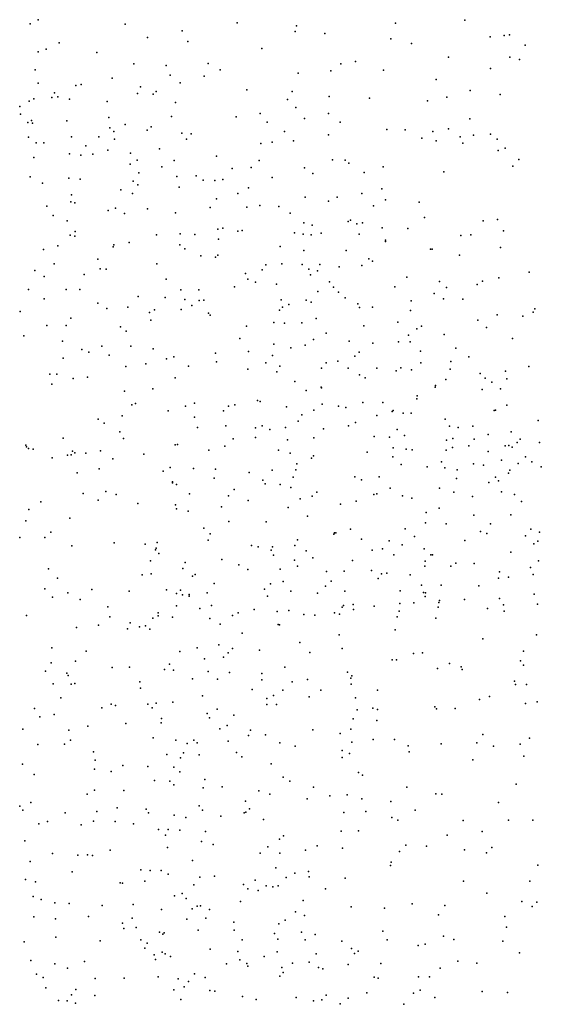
# Model space of a CAD drawing. Header units: metres. Extents: x -25 to 25, y -27.7 to 27.8.
# Tile 132 of 209: x 1.6 to 2.3, y -1.3 to 0. Entities that reach past the tile are written whole.
import ezdxf

# ---------------------------------------------------------------- set-up
doc = ezdxf.new("R2010")
doc.units = ezdxf.units.M

msp = doc.modelspace()

# ---------------------------------------------------------------- linework, layer by layer
for p in [(1.6365, 0.0027, 17.3598), (1.6472, 0.0085, -8.8351), (1.765, 0.0024, 19.694), (1.9166, 0.0042, -8.8314), (1.9972, 0.0002, -8.854), (2.1311, 0.0037, -8.8419), (2.2251, 0.0078, -14.1549), (1.8422, -0.0067, -8.8162), (1.9951, -0.0074, 19.0284), (2.0354, -0.01, 19.6909), (2.2782, -0.0129, -3.3569), (2.2855, -0.0119, 17.1417), (1.6756, -0.0228, -8.7332), (1.7952, -0.0156, -13.7047), (1.85, -0.0211, 24.2013), (2.1246, -0.0173, -2.9579), (2.1529, -0.0237, 17.6566), (2.2594, -0.0147, 9.2249), (2.3065, -0.0262, 7.785), (1.6476, -0.0352, -7.5274), (1.6583, -0.0313, -2.5534), (1.7269, -0.0361, -13.7307), (1.9501, -0.0306, -13.599), (1.777, -0.0514, -2.704), (1.8777, -0.0509, -13.6404), (2.0571, -0.0514, -13.5058), (2.0769, -0.0482, 17.2253), (2.203, -0.0422, -20.2018), (2.2858, -0.0423, 19.7297), (2.2987, -0.0454, -13.3914), (1.6435, -0.0593, 4.602), (1.8206, -0.0534, 19.2673), (1.8937, -0.0596, 17.8119), (1.9995, -0.0641, 19.178), (2.0435, -0.0607, -3.4526), (2.115, -0.06, -8.8729), (2.2595, -0.0578, 17.5157), (1.6474, -0.0777, 23.6565), (1.7054, -0.0791, -8.6188), (1.7475, -0.0706, -8.7103), (1.826, -0.0667, -20.8764), (1.8394, -0.0769, 9.2828), (1.8723, -0.0679, 19.6819), (2.1859, -0.0724, 19.7508), (1.6697, -0.0907, 19.489), (1.6982, -0.0808, -3.7708), (1.7818, -0.0914, -28.3731), (1.7858, -0.0826, 12.9865), (1.8032, -0.0926, 17.8286), (1.807, -0.0886, -8.7629), (1.9298, -0.0866, -8.8238), (1.9912, -0.0889, 24.7455), (2.2322, -0.0876, -8.8505), (2.2727, -0.0927, 19.8455), (1.6353, -0.102, 17.8844), (1.6415, -0.0988, -7.0712), (1.666, -0.0968, -9.5611), (1.6742, -0.096, -9.863), (1.6899, -0.099, -9.7785), (1.7409, -0.1024, 19.6867), (1.8332, -0.1038, 11.5516), (1.9851, -0.0997, -28.2015), (2.0413, -0.0957, -27.7547), (2.0959, -0.0979, -13.4291), (2.1746, -0.1014, 12.8145), (2.2004, -0.0963, 17.567), (1.6225, -0.109, 19.6903), (1.6235, -0.1195, -8.3814), (1.948, -0.1184, 19.6844), (1.9962, -0.1105, 19.3456), (2.0404, -0.1186, 17.6876), (1.6333, -0.1307, -9.3789), (1.6385, -0.1281, -13.7677), (1.6397, -0.1318, 9.6388), (1.6861, -0.1286, -9.4837), (1.743, -0.1239, 23.8191), (1.8278, -0.1226, 7.6799), (1.9154, -0.123, -13.5849), (1.9573, -0.1303, 17.7388), (2.0079, -0.1254, -13.5012), (2.0561, -0.1304, 9.3642), (2.2317, -0.126, 25.2437), (1.7446, -0.1379, -9.5889), (1.7498, -0.143, -9.9142), (1.765, -0.1336, -9.6622), (1.7948, -0.141, -9.799), (1.8004, -0.1366, 9.4863), (1.8418, -0.1451, -21.3921), (1.8544, -0.1459, -13.6205), (1.9806, -0.1428, 24.4404), (2.1192, -0.1401, 24.9801), (2.1441, -0.1406, 19.786), (2.1817, -0.1429, 17.1515), (2.2029, -0.1392, 19.2149), (2.2596, -0.1467, -8.6057), (1.6345, -0.1508, -8.305), (1.6446, -0.1581, -9.9997), (1.6551, -0.1581, 11.1411), (1.6927, -0.1502, -6.6348), (1.7296, -0.1502, 17.8216), (1.7506, -0.1535, -8.5143), (1.8483, -0.1532, -8.6872), (1.9488, -0.1594, -21.0937), (1.9639, -0.1573, 19.4931), (1.993, -0.1555, -8.8443), (2.0403, -0.1475, 11.9897), (2.1667, -0.152, -8.8972), (2.1861, -0.1555, 19.8851), (2.2185, -0.15, 9.334), (2.2222, -0.1589, -13.3207), (2.2368, -0.1479, 19.9945), (2.2685, -0.1535, 17.4811), (1.6897, -0.1732, -7.7336), (1.7118, -0.1624, -9.4136), (1.7415, -0.1681, 11.4394), (1.7725, -0.1724, -9.5315), (1.8114, -0.1664, -8.5632), (2.2701, -0.1689, -8.8694), (2.2795, -0.1655, 20.1922), (1.6413, -0.1782, 4.5025), (1.7053, -0.1748, -13.7305), (1.7212, -0.1736, -8.3955), (1.7816, -0.182, -7.9577), (1.8313, -0.1822, -9.6537), (1.8886, -0.1764, -27.126), (1.9464, -0.1823, 17.211), (2.0457, -0.1813, 24.6021), (2.0629, -0.1819, -13.4081), (2.0677, -0.1858, -20.4545), (2.2982, -0.1807, 20.2905), (1.772, -0.1871, -26.7912), (1.7835, -0.1991, -8.4264), (1.8149, -0.1909, -9.9348), (1.9099, -0.1931, -8.6485), (1.9357, -0.1916, -8.7568), (2.0079, -0.1924, 19.7182), (2.0191, -0.1998, 12.9615), (2.0888, -0.1983, 17.6096), (2.1144, -0.1906, 24.7454), (2.1965, -0.1977, 12.2176), (2.2898, -0.1897, -13.2864), (1.6365, -0.2043, -10.074), (1.6533, -0.213, -7.5858), (1.6889, -0.2062, -21.7605), (1.7044, -0.2076, -8.2756), (1.7761, -0.2102, 19.6698), (1.8352, -0.2041, 23.982), (1.8612, -0.2028, -14.4675), (1.8709, -0.2087, -9.7187), (1.8867, -0.2093, -9.9181), (1.8972, -0.2082, 11.8479), (1.964, -0.2054, -13.5087), (1.7593, -0.2222, -3.761), (1.7822, -0.2153, -10.01), (1.8384, -0.2182, 19.7037), (1.9323, -0.2193, 17.7064), (2.1126, -0.2206, 20.0193), (1.6918, -0.2384, -26.5559), (1.6926, -0.2286, 17.7648), (1.697, -0.2396, -8.1709), (1.7751, -0.227, -8.349), (1.8889, -0.2341, -10.0218), (1.9175, -0.227, -8.5593), (2.0086, -0.2318, -8.7873), (2.0404, -0.2374, -21.2801), (2.0522, -0.232, 19.8023), (2.0854, -0.227, -8.839), (2.1173, -0.2355, 20.1165), (2.163, -0.2389, 19.4056), (1.659, -0.2441, -10.1283), (1.7421, -0.2501, -10.1248), (1.752, -0.2468, -13.6968), (1.7954, -0.2479, -9.4244), (1.8331, -0.2532, -13.6294), (1.88, -0.2457, -8.4591), (1.9299, -0.2454, -9.8314), (1.9475, -0.2433, -9.9519), (1.973, -0.2444, -8.6744), (2.1015, -0.2438, -3.5622), (1.6676, -0.2566, -9.3968), (1.6865, -0.264, -13.7467), (1.7643, -0.2541, -8.2522), (1.9884, -0.2535, 9.5076), (2.067, -0.265, 12.1576), (2.0701, -0.2629, 19.5408), (2.0866, -0.2666, -13.3435), (2.1702, -0.2593, 17.5414), (2.2499, -0.264, 17.4872), (2.2692, -0.2623, 12.889), (1.6976, -0.2783, -10.1798), (1.8904, -0.2754, -2.8662), (1.8974, -0.2737, -13.5603), (1.9178, -0.2778, -10.1386), (1.9233, -0.2769, 19.7163), (2.0069, -0.2669, 17.6238), (2.0182, -0.2699, -8.7286), (2.0789, -0.2682, -20.7646), (2.113, -0.2734, 20.2226), (2.1476, -0.2743, -8.8383), (2.2774, -0.2775, -13.235), (1.6907, -0.2833, -24.8343), (1.6972, -0.2849, -8.101), (1.7706, -0.2934, 17.6871), (1.8075, -0.2828, -24.4928), (1.8395, -0.2818, -8.3102), (1.8595, -0.2826, -8.0794), (1.8915, -0.2888, -8.3821), (1.9945, -0.2801, -13.4434), (2.0063, -0.2822, -9.9845), (2.0168, -0.2829, -27.2593), (2.0303, -0.2806, -21.5668), (2.0821, -0.2819, -8.7889), (2.1173, -0.2921, -13.274), (2.1174, -0.2903, -27.5446), (2.2196, -0.2839, 20.4156), (2.2331, -0.2828, -8.8842), (1.6545, -0.3026, -23.7615), (1.6741, -0.2977, 17.6951), (1.7487, -0.2994, -9.4141), (1.75, -0.2967, 19.6494), (1.8393, -0.2965, 9.7393), (1.8458, -0.302, -24.1804), (1.975, -0.2988, -9.8599), (2.0072, -0.3043, -10.0761), (2.0643, -0.3042, -2.9732), (2.1785, -0.3024, 17.0947), (2.1805, -0.3024, -8.5249), (2.273, -0.3001, 20.5076), (1.728, -0.316, 11.659), (1.8677, -0.3116, -28.5029), (1.8873, -0.3132, -9.4783), (1.8906, -0.3103, -10.2446), (2.0949, -0.3155, 24.4823), (2.0998, -0.3187, 20.3143), (2.2175, -0.3106, 24.6929), (1.643, -0.3311, -7.959), (1.669, -0.3223, 19.6319), (1.7312, -0.3288, -2.7482), (1.7394, -0.3296, -13.7069), (1.8082, -0.3222, -8.2051), (1.9506, -0.3305, -8.4028), (1.9556, -0.3235, -10.2087), (1.9771, -0.3224, -9.7707), (2.0049, -0.3233, 19.9943), (2.0137, -0.3294, 7.7776), (2.0254, -0.3316, 13.0514), (2.0287, -0.3233, -8.5695), (2.0548, -0.3264, -10.0104), (2.0854, -0.3247, -8.7291), (2.3118, -0.3333, 17.4294), (1.6557, -0.3395, -9.4105), (1.7098, -0.3368, -8.0411), (1.8208, -0.3431, -10.3095), (1.9279, -0.3353, -13.5135), (1.9312, -0.3431, -9.5478), (2.0162, -0.3369, 20.1214), (2.0419, -0.3466, -9.9426), (2.1464, -0.3403, -8.7806), (2.1908, -0.3462, 9.3526), (2.2488, -0.3458, -8.8466), (2.271, -0.3411, -13.1972), (1.6343, -0.357, 10.5873), (1.6855, -0.3569, -7.7723), (1.7038, -0.3569, -10.3091), (1.8407, -0.3576, -23.8511), (1.8647, -0.3576, -9.4212), (1.913, -0.3536, -10.3855), (1.9415, -0.3471, 19.8058), (1.9699, -0.3499, -13.4528), (2.0261, -0.3596, 20.2023), (2.0471, -0.3539, -10.1697), (2.13, -0.3534, -10.2765), (2.1999, -0.3543, 19.5301), (2.2415, -0.3504, -20.9263), (1.6554, -0.3698, -13.7683), (1.7829, -0.3667, 17.1626), (1.8195, -0.3678, -10.3877), (1.846, -0.3705, -13.5906), (1.8651, -0.3721, -25.0262), (1.8718, -0.3716, 13.1728), (1.9763, -0.3709, -9.6528), (2.0101, -0.3715, -10.4886), (2.0538, -0.3604, 17.5828), (2.0631, -0.3684, -21.9326), (2.1521, -0.3725, -10.4531), (2.1835, -0.3625, 20.5001), (2.196, -0.3698, -14.2686), (2.222, -0.3701, 17.5021), (1.728, -0.3756, 17.6427), (1.7404, -0.3829, 11.8482), (1.7688, -0.3809, -7.9132), (1.8048, -0.3846, -3.7943), (1.8409, -0.384, 17.6289), (1.8555, -0.3788, -8.187), (1.9742, -0.3848, 20.0651), (1.9783, -0.3807, 24.2603), (1.9867, -0.3775, 19.729), (2.0167, -0.374, -24.6027), (2.08, -0.3765, -8.5628), (2.0823, -0.3816, -13.2797), (2.1001, -0.3809, -10.571), (2.1513, -0.3855, -8.7024), (2.3198, -0.3834, -13.1533), (1.6231, -0.3869, 4.5797), (1.6918, -0.3956, -7.9346), (1.798, -0.3881, -8.0918), (1.8001, -0.3986, 9.9946), (1.878, -0.3889, 19.7418), (1.88, -0.3919, -22.1158), (2.0236, -0.3965, -10.5559), (2.2427, -0.3984, -28.1048), (2.2685, -0.3915, 7.9108), (2.3035, -0.3929, -21.4545), (2.3173, -0.3877, 20.6402), (1.6592, -0.4059, -28.597), (1.6854, -0.4057, -9.4555), (1.7589, -0.4075, 19.6446), (1.7666, -0.4133, -13.6596), (1.9294, -0.4066, -10.5141), (1.9662, -0.4017, -8.3226), (1.981, -0.4028, 17.6053), (2.0044, -0.4022, -13.3857), (2.0881, -0.4062, 20.419), (2.1343, -0.4013, 12.3535), (2.1598, -0.4104, -10.156), (2.1662, -0.4068, -3.6629), (2.2544, -0.4084, 9.1932), (1.628, -0.4199, -7.8287), (1.9202, -0.4233, -8.2331), (2.0202, -0.4249, -8.3894), (2.0372, -0.4162, -9.7811), (2.1487, -0.419, -10.6232), (2.197, -0.4179, -10.4112), (2.2895, -0.4233, -20.1446), (1.6802, -0.4272, 10.4356), (1.7066, -0.4382, -10.4262), (1.7334, -0.4337, 10.2599), (1.7728, -0.4337, -9.462), (1.8032, -0.4374, -10.4846), (1.9665, -0.4311, -10.6067), (1.9893, -0.4361, -8.2643), (2.0086, -0.4323, 17.0874), (2.0684, -0.4271, -10.6855), (2.1003, -0.4298, -13.2031), (2.1351, -0.4281, 20.5295), (2.1508, -0.428, -27.3697), (2.2127, -0.4364, -10.479), (1.6814, -0.45, -7.8628), (1.716, -0.4421, 7.7496), (1.7436, -0.4461, -14.598), (1.821, -0.4507, 19.6961), (1.8312, -0.4484, -8.0682), (1.8875, -0.4432, 19.8072), (1.9322, -0.4409, -9.4764), (1.9646, -0.4462, 20.1731), (2.0762, -0.4472, 17.5614), (2.0821, -0.4417, -8.4862), (2.1651, -0.4406, -10.0926), (2.2301, -0.4482, -10.3559), (1.7662, -0.4611, -7.9653), (1.793, -0.4575, 12.0747), (1.8508, -0.4607, -13.5631), (1.8888, -0.4548, -8.1495), (1.9312, -0.465, -13.455), (1.9554, -0.4565, 9.8013), (1.9747, -0.4609, 12.2827), (2.0311, -0.4634, -23.9242), (2.0373, -0.4565, -9.6792), (2.0528, -0.454, 9.6256), (2.0672, -0.4636, -10.7815), (2.1058, -0.4636, -9.8924), (2.1385, -0.4632, -8.5605), (2.1526, -0.4659, -10.0233), (2.1652, -0.4563, -8.4861), (2.2051, -0.4651, -10.6168), (2.2058, -0.4547, -13.1215), (2.3117, -0.4612, -21.7656), (1.6634, -0.4718, -23.5174), (1.6725, -0.4719, 19.579), (1.6949, -0.4776, 13.3989), (1.7143, -0.4756, 24.2048), (1.8328, -0.4768, -10.5777), (1.9705, -0.4683, -3.7462), (2.0824, -0.4724, -9.8056), (2.09, -0.4767, -26.9858), (2.1321, -0.4672, 24.5365), (2.1994, -0.4789, -8.6587), (2.2456, -0.471, 8.0452), (2.2526, -0.4771, -10.4168), (2.2801, -0.4675, -8.8557), (2.2819, -0.4778, 17.4609), (1.666, -0.4851, -22.3129), (1.8024, -0.4914, -13.6061), (1.9946, -0.4816, -10.7485), (2.0304, -0.4895, -9.5756), (2.0307, -0.4902, -13.3105), (2.1849, -0.4895, -10.8125), (2.1851, -0.4872, 16.9842), (2.2485, -0.4923, -27.5838), (2.2616, -0.4824, 20.6795), (2.2732, -0.4915, 9.0082), (1.7641, -0.4948, -9.5012), (2.01, -0.494, 20.3876), (2.16, -0.5053, -10.9935), (2.1602, -0.501, 20.6174), (1.7743, -0.5133, -10.5952), (1.7791, -0.5115, 17.5612), (1.8466, -0.5149, -10.678), (1.8589, -0.5111, 13.3195), (1.9051, -0.515, 20.0811), (1.9135, -0.5132, -10.749), (1.9442, -0.5074, 24.3431), (1.9481, -0.5086, -25.217), (1.9835, -0.5158, -14.4217), (2.032, -0.5125, -26.7515), (2.054, -0.5149, 20.511), (2.0639, -0.5169, -9.6351), (2.0869, -0.5101, -25.009), (2.1141, -0.51, -13.1046), (2.2816, -0.5137, -10.2837), (1.7287, -0.5326, -7.8776), (1.7613, -0.5283, -7.8831), (1.8235, -0.5214, 17.086), (1.8588, -0.5301, 10.1298), (1.8984, -0.5213, 7.8914), (2.0041, -0.5266, -8.2424), (2.0205, -0.5206, -10.8997), (2.1058, -0.5276, -9.7556), (2.1267, -0.5222, 19.797), (2.1279, -0.5208, -8.4735), (2.1415, -0.5246, -11.0746), (2.1523, -0.5244, 9.2668), (2.1985, -0.5327, -10.0334), (2.2647, -0.5211, -10.6227), (2.2664, -0.5203, -8.7949), (1.7369, -0.538, -13.6633), (1.8629, -0.5439, 19.9349), (1.9013, -0.5417, -8.0757), (1.9414, -0.5444, -23.6349), (1.9507, -0.5416, -8.1434), (1.9611, -0.5466, -13.3798), (1.9823, -0.5441, -9.5444), (1.9994, -0.5354, 17.5465), (2.0338, -0.5459, -13.256), (2.0675, -0.5418, -8.3375), (2.0767, -0.5371, -8.3613), (2.1332, -0.5468, -11.1702), (2.2042, -0.542, -11.1483), (2.2161, -0.544, -13.0267), (2.2359, -0.5422, -11.0157), (2.3241, -0.5345, -11.4532), (1.6814, -0.5583, -7.7467), (1.7578, -0.5499, 19.6198), (1.763, -0.5587, -10.6569), (1.9113, -0.5594, -26.5194), (1.9417, -0.5577, 20.3178), (2.0206, -0.5579, -11.0247), (2.1023, -0.5561, 17.5266), (2.123, -0.5572, -11.2389), (2.1432, -0.5549, -9.8442), (2.2085, -0.5588, -11.3281), (2.2375, -0.5596, -11.2561), (2.2566, -0.5532, -10.891), (2.2874, -0.5496, -11.191), (2.2997, -0.5598, 17.4434), (1.6309, -0.5677, 10.8477), (1.6316, -0.57, -13.7376), (1.6344, -0.5722, 12.0104), (1.6405, -0.5733, -7.6917), (1.8329, -0.5676, -10.7563), (1.8358, -0.5668, -7.9394), (1.9, -0.569, -13.4599), (1.9849, -0.5606, -22.3372), (2.1278, -0.5714, -8.4127), (2.1455, -0.5733, 12.5101), (2.2002, -0.561, 20.6973), (2.2084, -0.571, -11.4624), (2.2302, -0.5688, -8.591), (2.2796, -0.5686, -10.8261), (2.2846, -0.5684, -8.5749), (2.2888, -0.5705, -22.1158), (2.2957, -0.5644, -10.2194), (2.3259, -0.5644, -14.2637), (1.6665, -0.585, -10.593), (1.6873, -0.5812, -25.4993), (1.6921, -0.581, -13.6994), (1.6937, -0.5762, 17.5173), (1.6972, -0.5781, 19.5435), (1.7119, -0.5788, 13.5184), (1.7319, -0.5754, 10.5726), (1.7486, -0.5866, -7.8049), (1.7905, -0.5802, -13.5976), (1.8782, -0.5745, -10.8567), (1.9727, -0.5745, 17.0139), (1.9883, -0.5788, 12.4064), (2.0174, -0.5853, -11.0966), (2.0202, -0.5824, 19.9243), (2.0928, -0.5774, 9.461), (2.1276, -0.5838, -11.4266), (2.1537, -0.5743, -13.001), (2.1997, -0.5746, 8.2122), (2.2564, -0.5763, -11.5566), (2.3071, -0.5835, -10.7208), (1.73, -0.6, -9.5608), (1.826, -0.5983, 17.526), (1.8578, -0.5993, 20.0217), (1.9973, -0.5933, -13.2993), (2.1388, -0.5942, -9.733), (2.1739, -0.5974, -11.5381), (2.1933, -0.5904, -8.5051), (2.1979, -0.5984, -27.1872), (2.2366, -0.593, -10.0284), (2.2501, -0.5951, 24.7172), (2.2747, -0.5882, 8.4707), (2.297, -0.5926, -10.9624), (2.3156, -0.5903, -11.6341), (2.3284, -0.5974, 20.8006), (1.7, -0.6052, 7.8681), (1.8165, -0.6032, 10.423), (1.8857, -0.6127, -2.8395), (1.8872, -0.6006, 20.1625), (1.9329, -0.6051, 17.532), (1.964, -0.6017, -11.0387), (1.9927, -0.6111, -8.2149), (1.9962, -0.6014, 13.3343), (2.076, -0.6106, -11.3463), (2.109, -0.6107, -3.7514), (2.2136, -0.613, 17.4706), (2.2144, -0.6012, 13.1906), (2.2665, -0.6113, -20.2904), (2.2842, -0.6059, -24.7023), (2.2859, -0.6019, -12.9272), (1.829, -0.6177, 19.8754), (1.8292, -0.6191, -9.5366), (1.8345, -0.6211, -7.8916), (1.9517, -0.6155, 20.3863), (1.9545, -0.6202, -9.5073), (1.975, -0.6213, 10.0298), (1.9894, -0.6252, -8.1279), (2.0852, -0.6147, -13.0308), (2.1237, -0.626, -12.9267), (2.1908, -0.6261, 9.0283), (2.2574, -0.6185, -8.6385), (2.2704, -0.6162, -2.9889), (1.7083, -0.6335, -13.6465), (1.7391, -0.6305, -2.7343), (1.753, -0.6347, 19.6308), (1.8524, -0.6337, -10.8883), (1.9048, -0.6366, -13.3955), (1.9125, -0.6279, -8.0211), (2.0184, -0.6369, -13.1802), (2.0246, -0.6316, -11.2149), (2.1018, -0.6349, -8.3173), (2.1058, -0.634, -9.6207), (2.1405, -0.6367, -11.6129), (2.153, -0.6395, -9.6753), (2.21, -0.6315, -9.8838), (2.2355, -0.6375, -8.5472), (2.2746, -0.6312, -11.6799), (2.2922, -0.6347, -10.0809), (1.6509, -0.6448, -9.6013), (1.7284, -0.6422, -7.7368), (1.7822, -0.6471, -10.7729), (1.8335, -0.6486, 24.3585), (1.8957, -0.6516, 8.0324), (1.9316, -0.6428, 10.2337), (1.9856, -0.6524, -11.1585), (2.0022, -0.6404, 20.5226), (2.0564, -0.6476, -11.4179), (2.0778, -0.6439, -11.4849), (2.1902, -0.653, -9.8044), (2.3017, -0.6444, -10.885), (1.6348, -0.6551, -13.6895), (1.8346, -0.6541, -13.4922), (1.8504, -0.6572, 20.0916), (2.0118, -0.6641, -28.6334), (2.1727, -0.6591, -26.9052), (2.2373, -0.6627, 8.773), (2.2872, -0.6621, -3.7458), (1.6309, -0.6702, 4.7134), (1.6904, -0.6669, -7.676), (1.8717, -0.6801, -9.5557), (1.9055, -0.6713, 20.3054), (1.9559, -0.6719, -25.4375), (2.1717, -0.6732, -12.8356), (2.1995, -0.6746, -11.7337), (2.2597, -0.6744, 19.9219), (1.6227, -0.6929, -26.1874), (1.6565, -0.6931, 17.4563), (1.6647, -0.6855, -10.6529), (1.8803, -0.6882, -11.0087), (2.0477, -0.6883, 8.2278), (2.0484, -0.6868, -11.5582), (2.0503, -0.6867, 17.4941), (2.0702, -0.6818, 24.5975), (2.1443, -0.6811, -8.3587), (2.1566, -0.6915, 20.7174), (2.2463, -0.6847, 20.7771), (2.2547, -0.6876, -9.8718), (2.3069, -0.6909, -8.7822), (2.3142, -0.6817, -10.7729), (2.3258, -0.6859, -12.7822), (1.6928, -0.7041, -13.6123), (1.7504, -0.7002, -13.5553), (1.792, -0.7018, 12.3366), (1.8086, -0.6995, 20.0866), (1.8773, -0.6965, -7.9167), (1.9363, -0.7038, -8.0072), (1.9453, -0.7055, -11.2078), (1.9644, -0.7055, 17.497), (1.9947, -0.704, -11.3996), (1.9985, -0.6962, 13.4579), (2.085, -0.6951, -12.8843), (2.1223, -0.6975, -12.7679), (2.14, -0.7027, -11.8085), (2.2247, -0.6971, -12.7801), (2.3183, -0.7013, -8.8583), (2.3236, -0.698, -24.8917), (1.8061, -0.7095, 16.9621), (1.8073, -0.7072, 19.8918), (1.8106, -0.7146, 17.4814), (1.9628, -0.7101, -13.2032), (1.9661, -0.717, -11.335), (2.0103, -0.7111, -11.4861), (2.0993, -0.7101, -14.4172), (2.1134, -0.7085, -9.5764), (2.1289, -0.7165, 8.3864), (2.17, -0.7083, -25.2458), (2.1791, -0.7166, -9.6435), (2.1813, -0.7163, 17.4521), (2.2873, -0.7129, -11.8704), (1.7994, -0.7244, 10.5654), (1.8464, -0.7267, -10.9524), (1.8958, -0.7229, -11.1195), (1.9192, -0.7299, 20.3776), (1.9945, -0.7235, -8.0804), (1.9984, -0.7319, -11.5914), (2.0191, -0.7203, 20.5734), (2.0729, -0.7243, -11.7565), (2.1707, -0.7316, 16.8083), (2.171, -0.7251, -11.9008), (2.2059, -0.7316, -8.4244), (2.2126, -0.7276, -8.4211), (2.2375, -0.7281, -12.7015), (2.3248, -0.7244, 20.846), (1.6613, -0.7353, -14.7931), (1.788, -0.7434, -9.6151), (1.8003, -0.742, -10.888), (1.8433, -0.7349, -13.403), (1.8562, -0.7452, 20.224), (1.8597, -0.7432, -14.6027), (1.9312, -0.7363, -11.2758), (1.9748, -0.7358, -13.1358), (2.0377, -0.7388, -12.9117), (2.0616, -0.7385, -8.1793), (2.0985, -0.7376, -12.6983), (2.1123, -0.7422, 20.1072), (2.1192, -0.7414, 9.1237), (2.151, -0.7437, -11.9683), (2.2718, -0.7393, -8.5769), (2.284, -0.7466, -12.6517), (2.3137, -0.7337, 13.2083), (2.3173, -0.7429, -9.9079), (1.6737, -0.7482, -10.7003), (1.8857, -0.7552, 17.4756), (1.962, -0.7555, -11.5253), (1.979, -0.7526, -9.553), (2.0363, -0.759, -11.8556), (2.0441, -0.7521, 10.1733), (2.1077, -0.7485, -12.6152), (2.1663, -0.7574, -3.7901), (2.193, -0.7575, -12.579), (2.2439, -0.7582, -8.4964), (2.2706, -0.7481, -11.9647), (1.6564, -0.7627, 13.8725), (1.6666, -0.7736, -7.5853), (1.6875, -0.7679, -13.5721), (1.7202, -0.7634, -9.6423), (1.7707, -0.7656, -13.4747), (1.8209, -0.7637, 20.1031), (1.8345, -0.7689, -25.627), (1.8399, -0.7645, -23.375), (1.8428, -0.7708, -8.0212), (1.8516, -0.7703, -7.8215), (1.8517, -0.7726, -11.0458), (1.876, -0.7681, -13.3217), (1.9536, -0.7629, 20.5029), (1.9578, -0.7722, 10.4012), (1.9896, -0.7655, -11.6846), (2.0253, -0.7684, 16.8525), (2.0625, -0.7657, -11.934), (2.1373, -0.7653, -12.5103), (2.1691, -0.7674, -12.0604), (2.1712, -0.773, 13.3954), (2.1718, -0.7677, -2.9264), (2.3189, -0.7695, -12.5529), (1.7043, -0.7768, -10.76), (1.8345, -0.7854, 8.1496), (1.8821, -0.785, -11.1985), (2.0605, -0.7849, -12.1026), (2.0737, -0.7838, 9.4051), (2.1022, -0.7859, 17.4555), (2.1371, -0.7825, -12.2256), (2.1561, -0.7813, -12.3456), (2.1895, -0.781, -12.4258), (2.1904, -0.7781, -12.148), (2.2245, -0.7768, -9.6528), (2.2719, -0.7758, -9.7372), (2.2772, -0.7843, -12.469), (2.3233, -0.7834, -8.8085), (1.6316, -0.7985, 16.9109), (1.7418, -0.787, -10.8276), (1.8097, -0.7992, -13.3879), (1.8098, -0.7952, -2.762), (1.8662, -0.7889, 20.2989), (1.9105, -0.7987, -7.9098), (1.9179, -0.7952, -13.1702), (1.9399, -0.7904, -3.8262), (1.9708, -0.7932, -8.0041), (1.9865, -0.7919, -11.9278), (2.0068, -0.7971, -12.878), (2.0219, -0.7981, -12.7397), (2.0484, -0.7951, 13.5947), (2.0552, -0.7966, -12.4234), (2.0587, -0.7874, -12.5289), (2.0744, -0.7905, -12.2878), (2.1358, -0.7926, -23.5548), (2.1887, -0.7872, -8.3579), (2.2554, -0.7893, -12.357), (2.2783, -0.7926, -12.2012), (1.7292, -0.8116, -7.6322), (1.7446, -0.8004, 19.6584), (1.7718, -0.8087, 17.44), (1.7928, -0.8127, 19.9336), (1.8025, -0.8024, -10.9331), (1.8291, -0.801, 20.2068), (1.8796, -0.8026, -13.2568), (1.8938, -0.8105, -11.372), (1.9722, -0.8106, 8.3267), (1.974, -0.8111, -11.994), (2.1331, -0.8005, 8.9467), (2.1855, -0.8023, -9.5884), (1.6992, -0.8148, 19.5347), (1.7681, -0.8168, 19.7983), (1.7844, -0.8138, -9.6566), (1.7986, -0.8173, -7.7109), (1.9234, -0.8224, -11.8108), (2.055, -0.8247, -8.1284), (2.1308, -0.818, -8.2648), (2.3221, -0.8249, -27.2725), (1.8921, -0.8382, -11.501), (2.0017, -0.8354, 17.4453), (2.2492, -0.8304, -8.4815), (1.6658, -0.8424, 10.7358), (1.7122, -0.8468, -10.7876), (1.8393, -0.8473, -11.0841), (1.8624, -0.8425, 17.4459), (1.9047, -0.8491, -13.118), (1.9106, -0.8434, 24.5559), (1.9468, -0.8457, -9.6332), (2.0152, -0.8489, -12.1986), (2.059, -0.8434, 10.3066), (2.1556, -0.8499, -8.2966), (2.1676, -0.8492, 17.4224), (2.3045, -0.8467, -8.6678), (1.6649, -0.8626, -22.7079), (1.6979, -0.8606, -9.7222), (1.8253, -0.8645, -9.6951), (1.8726, -0.8572, -11.3105), (1.8982, -0.8552, -11.7238), (2.1264, -0.8585, 20.7376), (2.1324, -0.8587, 24.7765), (2.2043, -0.8635, 20.7938), (2.3003, -0.86, -9.6525), (2.3044, -0.866, -8.4308), (1.6575, -0.8741, -10.6984), (1.6863, -0.8768, -7.5733), (1.6878, -0.88, 17.4252), (1.7476, -0.869, 13.9848), (1.7709, -0.8687, -10.8837), (1.8183, -0.8719, 20.1063), (1.8304, -0.8727, -13.2301), (1.8777, -0.8745, -7.8314), (1.9062, -0.8758, 20.392), (1.9503, -0.877, 20.3008), (1.9812, -0.8687, 20.5585), (2.066, -0.8753, -28.8049), (2.188, -0.8706, -9.4973), (2.2201, -0.868, 12.7801), (2.2215, -0.8719, -8.4002), (1.6677, -0.8911, 19.5125), (1.6922, -0.8914, 20.2419), (1.6968, -0.8908, -26.1938), (1.785, -0.8884, -13.3181), (1.8562, -0.8846, -11.2266), (1.8899, -0.885, 13.8652), (1.9503, -0.8859, -7.9438), (1.9913, -0.8885, -12.6138), (2.0119, -0.8853, -12.304), (2.0708, -0.8833, 9.6606), (2.0712, -0.8917, -8.1426), (2.0719, -0.8804, -3.8478), (2.2923, -0.8876, 20.8544), (2.2936, -0.8919, -9.5838), (2.3085, -0.8922, -3.8493), (1.7859, -0.8971, 19.91), (1.9371, -0.8989, -12.9007), (1.9785, -0.8996, -12.6859), (2.0302, -0.8999, -8.0773), (2.1067, -0.8997, -8.2083), (1.6779, -0.9103, -13.4345), (1.7461, -0.9186, -9.7637), (1.7959, -0.9188, 17.4246), (1.807, -0.9175, -10.9936), (1.8297, -0.9158, -9.7433), (1.8699, -0.9073, -11.5194), (1.9568, -0.9111, -12.7951), (1.9569, -0.9191, -9.6981), (1.966, -0.907, -12.1226), (1.97, -0.9193, 17.4268), (2.014, -0.909, 16.7007), (2.0768, -0.9103, 9.0853), (2.2447, -0.9126, 13.0216), (2.2585, -0.9085, -27.0215), (2.3069, -0.9177, -25.2875), (2.323, -0.9156, -8.7686), (1.6423, -0.9248, -2.6435), (1.6689, -0.9325, -14.9244), (1.7334, -0.9237, 12.4026), (1.7522, -0.9205, 19.7624), (1.8015, -0.9236, -7.6974), (1.8761, -0.9314, 12.5297), (1.8897, -0.9254, -11.8509), (1.9121, -0.9335, 8.4634), (2.0791, -0.9265, 20.6935), (2.1006, -0.9241, 13.4404), (2.1068, -0.9258, -9.6307), (2.1844, -0.9222, -9.5445), (2.1864, -0.925, -26.7751), (2.2116, -0.9245, 20.325), (1.6496, -0.9357, -3.8897), (1.7662, -0.9448, 8.2801), (1.8137, -0.9439, -13.171), (1.8145, -0.9382, 20.3553), (1.8792, -0.9372, -13.0499), (2.0737, -0.9385, 8.8534), (2.1057, -0.941, 17.4007), (1.6268, -0.9526, 16.7664), (1.6891, -0.9539, 19.5693), (1.7146, -0.9484, -7.5937), (1.8935, -0.9521, -12.9683), (1.9034, -0.9474, -9.7531), (1.935, -0.9538, 20.4802), (2.0193, -0.9533, 20.6163), (2.0562, -0.9584, -8.1082), (2.0707, -0.9525, 12.6681), (2.2492, -0.9596, 17.3629), (1.647, -0.9735, 14.3363), (1.6831, -0.973, -10.7365), (1.6912, -0.9673, -13.3557), (1.8029, -0.9641, 16.7235), (1.8337, -0.9677, 20.1802), (1.8489, -0.972, -11.4311), (1.8582, -0.9675, 20.2918), (1.8626, -0.971, -11.7226), (1.9044, -0.9688, -12.8579), (1.9321, -0.9612, -12.0867), (1.9551, -0.9604, -12.6255), (1.9743, -0.9711, -12.3786), (2.0718, -0.9701, -9.6872), (2.1009, -0.9667, -8.1831), (2.1295, -0.9666, 10.1285), (2.1928, -0.9724, 16.4878), (2.2411, -0.9712, -9.5184), (2.2997, -0.9729, -8.5896), (2.3124, -0.9646, -8.6835), (1.7222, -0.9833, 19.6552), (1.844, -0.9845, 24.5615), (1.9158, -0.9842, 10.4934), (1.9953, -0.9757, -8.1337), (2.0588, -0.9816, 13.8617), (2.069, -0.9855, -23.3974), (2.1484, -0.975, 20.771), (2.1497, -0.9834, -9.6411), (2.2636, -0.9757, -8.4887), (1.626, -0.9998, -13.377), (1.7246, -0.9947, -10.8208), (1.8217, -0.9871, -11.1162), (1.8399, -0.9914, -11.3552), (1.8652, -0.9874, -11.7971), (1.9232, -0.9902, 14.0803), (1.9627, -0.9997, -12.454), (2.059, -0.9908, -2.8702), (2.2356, -0.9941, 24.9116), (2.3049, -0.9893, 20.8703), (1.7236, -1.0066, 10.6549), (1.7463, -1.0101, -13.2211), (1.7622, -1.0018, 17.4174), (1.7958, -1.0031, -3.8852), (1.8309, -1.004, -11.2006), (1.8391, -1.0103, -11.5493), (2.081, -1.0115, 20.6981), (1.6419, -1.014, 19.5136), (1.8048, -1.0223, -7.6887), (1.8254, -1.0229, -13.0967), (1.8732, -1.0206, -12.9231), (1.9789, -1.0174, -7.9523), (1.9879, -1.023, -9.7767), (2.0866, -1.0147, 10.3324), (1.7237, -1.0351, -7.9578), (1.7633, -1.0356, 19.826), (1.8311, -1.028, 14.2613), (1.8706, -1.032, -7.7845), (1.8964, -1.0305, -12.7962), (1.946, -1.0363, -12.1888), (2.0201, -1.0312, 16.488), (2.1466, -1.0311, 13.0397), (2.2945, -1.0273, -9.5164), (1.6374, -1.0521, -9.9026), (1.7136, -1.0408, -23.267), (1.9281, -1.0502, -12.1031), (1.9609, -1.0407, -12.3154), (2.0116, -1.0471, 20.5969), (2.0424, -1.043, -8.0658), (2.0655, -1.0414, -9.7502), (2.0855, -1.0468, 9.7424), (2.1249, -1.0505, -8.2183), (2.1855, -1.0404, -9.6687), (2.1939, -1.0408, -8.321), (2.2707, -1.0521, -9.5861), (1.6224, -1.0569, 14.5519), (1.6266, -1.0623, -10.6277), (1.6838, -1.0657, 17.4282), (1.7269, -1.0642, -9.8989), (1.7543, -1.059, -7.6371), (1.7936, -1.0611, -10.9956), (1.7969, -1.0657, -2.7415), (1.8654, -1.0565, 8.6965), (1.8698, -1.0624, -14.8579), (1.926, -1.0659, 20.4134), (1.9284, -1.0649, -12.6887), (1.9335, -1.0606, -7.8904), (2.0611, -1.0653, -22.7418), (2.0911, -1.0641, 24.8194), (2.1576, -1.0621, 20.7653), (1.6602, -1.0776, -7.5415), (1.7225, -1.0774, -13.2343), (1.7517, -1.0776, 8.5137), (1.8313, -1.0689, -11.4041), (1.8471, -1.0722, -9.8866), (1.8947, -1.0706, 20.3316), (1.9522, -1.0748, -12.5591), (2.1259, -1.0722, 9.9673), (2.1342, -1.076, 16.3005), (2.2226, -1.0764, 20.5109), (2.2842, -1.0759, -8.5331), (2.317, -1.0757, 17.3124), (1.6485, -1.081, 24.4819), (1.7054, -1.0823, 16.5604), (1.7766, -1.0809, -13.1518), (1.8104, -1.0887, -11.0956), (1.8232, -1.0883, -11.1784), (1.8392, -1.0896, -11.6255), (1.8738, -1.0914, -12.9043), (2.0575, -1.0909, -9.8072), (2.0811, -1.0902, -8.1346), (2.2483, -1.0911, -14.5801), (1.6292, -1.104, -2.6182), (1.8196, -1.096, 20.0225), (1.8683, -1.1049, -11.8309), (1.9741, -1.1017, -9.8674), (1.9796, -1.097, -12.4149), (2.2008, -1.0962, -9.7101), (1.7448, -1.1166, -9.9461), (1.8225, -1.1128, -11.2767), (1.8843, -1.1087, -11.9197), (1.9581, -1.1118, 20.5029), (2.0094, -1.1163, -8.0101), (2.0251, -1.1108, 13.7759), (2.0595, -1.1139, -26.5824), (2.1366, -1.1183, -3.9347), (2.145, -1.1099, -9.7697), (2.173, -1.1111, -8.2889), (2.2246, -1.1162, -8.3657), (2.2542, -1.1201, 20.8221), (2.2616, -1.1131, -9.6787), (1.6366, -1.132, -10.6437), (1.6667, -1.1208, -13.2793), (1.7011, -1.1233, -10.7715), (1.7143, -1.1228, 19.6494), (1.721, -1.1238, 20.5312), (1.8563, -1.1305, -7.7754), (1.9481, -1.1206, 17.3983), (1.9745, -1.1204, -12.5026), (2.1251, -1.1326, 16.1352), (1.6935, -1.1458, -3.9575), (1.7862, -1.1432, 16.3515), (1.7992, -1.1439, 19.8959), (1.8139, -1.144, -13.045), (1.969, -1.1406, 16.2068), (2.0132, -1.1456, 13.1744), (2.1245, -1.1374, 20.7193), (2.3239, -1.137, -2.8897), (1.6301, -1.1564, 10.6967), (1.6438, -1.1592, 12.3686), (1.7918, -1.1585, -11.0047), (1.8234, -1.1488, -11.3923), (1.8661, -1.1532, -25.8665), (1.8861, -1.1517, -12.8542), (1.9413, -1.157, -9.9353), (1.9831, -1.1537, -12.1775), (1.9949, -1.1478, -12.2889), (2.0141, -1.1526, -2.8414), (2.063, -1.1546, 12.8662), (2.223, -1.1584, -9.7578), (2.3128, -1.1585, 15.7753), (1.7583, -1.1609, -13.1539), (1.7614, -1.1611, 8.773), (1.8579, -1.1633, -9.9692), (1.9251, -1.163, 14.4343), (1.931, -1.169, -3.9505), (1.945, -1.1712, -7.9172), (1.9561, -1.1647, 13.397), (1.9648, -1.1661, -23.3256), (1.9723, -1.1646, -29.0712), (2.0363, -1.1688, -8.0584), (1.6406, -1.1792, 15.9179), (1.6514, -1.1835, 14.9476), (1.8318, -1.1782, -26.314), (1.8421, -1.1754, -11.6717), (1.8479, -1.1818, 17.4144), (1.9213, -1.1859, 24.6763), (2.0062, -1.1845, -9.9276), (2.2548, -1.1747, -8.4441), (2.3022, -1.1861, 20.8435), (2.3223, -1.1869, -23.6339), (1.6698, -1.1878, -13.2475), (1.6894, -1.1889, -7.5854), (1.7339, -1.1916, -10.8403), (1.776, -1.1902, -10.01), (1.8144, -1.1967, -11.1514), (1.8559, -1.1959, -12.9378), (1.8628, -1.1925, -11.7617), (1.8671, -1.1919, 15.9784), (1.8792, -1.1969, 20.162), (1.9958, -1.2, 20.5449), (2.0711, -1.1933, -8.1164), (2.116, -1.195, 20.6898), (2.1538, -1.1892, 15.8432), (2.1978, -1.1914, -8.3248), (2.3159, -1.193, -8.6509), (1.6415, -1.2067, 15.181), (1.6708, -1.2097, -10.6981), (1.7157, -1.2065, 19.6613), (1.7744, -1.2087, 19.8046), (1.8488, -1.2099, -8.0668), (1.8742, -1.2087, 14.7414), (1.9815, -1.2111, -12.0942), (2.008, -1.2052, -8.1686), (2.1892, -1.2039, 15.6939), (2.279, -1.2065, -8.5121), (1.7614, -1.2155, -10.9045), (1.7633, -1.2226, -7.6731), (1.7801, -1.2214, -13.1019), (1.8639, -1.2249, -7.8057), (1.9122, -1.2142, 20.2642), (1.9126, -1.225, -11.916), (1.9733, -1.2163, -12.6129), (2.114, -1.2263, -8.1971), (2.2814, -1.2207, 20.745), (1.6711, -1.2342, -10.0723), (1.7314, -1.2392, 15.3349), (1.7862, -1.238, 15.6447), (1.8118, -1.2277, 12.526), (1.816, -1.2302, -11.2945), (1.8178, -1.2286, -11.5914), (1.9233, -1.238, 13.722), (1.9672, -1.2292, 20.4548), (1.9718, -1.237, 15.7178), (2.0038, -1.2278, -8.0118), (2.0086, -1.2379, -12.4946), (2.0223, -1.2307, -12.2934), (2.0585, -1.2397, -9.9486), (2.12, -1.2381, 10.0103), (2.196, -1.233, 15.4082), (2.2099, -1.2375, -14.804), (2.2762, -1.2397, 24.9887), (1.6284, -1.2407, -10.5444), (1.7919, -1.2491, -10.9957), (1.7947, -1.2427, -2.7253), (1.88, -1.2504, -11.8171), (1.9175, -1.2536, 9.2248), (2.0716, -1.2498, 14.2363), (2.0807, -1.2531, -22.9096), (2.1617, -1.2456, -8.2711), (2.1713, -1.244, -9.8805), (1.6375, -1.266, 17.4847), (1.8042, -1.2582, 8.9934), (1.8064, -1.2644, -11.0702), (1.8151, -1.2548, -15.1813), (1.8193, -1.2569, -10.0595), (1.8264, -1.2604, -11.4203), (1.9203, -1.2649, 14.9839), (1.9531, -1.2607, -7.9419), (1.9707, -1.2542, -12.0097), (2.0238, -1.257, -12.3984), (2.0756, -1.2565, 24.8269), (2.2156, -1.2668, -8.3519), (2.2988, -1.2556, -8.5638), (1.6698, -1.2704, -10.62), (1.687, -1.2764, -10.134), (1.7101, -1.2673, 10.5949), (1.9021, -1.2704, -12.8182), (1.9297, -1.2702, 17.4033), (1.9313, -1.2738, 15.2225), (1.9772, -1.2755, 12.7338), (1.9918, -1.2696, -10.0068), (2.0141, -1.2684, 17.3674), (2.0269, -1.2753, -4.0154), (2.0327, -1.2774, 15.3692), (2.0672, -1.2712, -8.1158), (2.1112, -1.2699, 15.2144), (2.1914, -1.2764, 17.3113), (2.2411, -1.2694, 20.7674), (1.6452, -1.2844, 4.5158), (1.6543, -1.2888, -10.2169), (1.7246, -1.2904, -10.7739), (1.7636, -1.2898, -10.117), (1.81, -1.288, -7.7541), (1.8369, -1.2908, -11.518), (1.8588, -1.284, -11.6878), (1.8734, -1.2891, -7.8386), (1.9747, -1.287, -12.6669), (1.979, -1.2824, 9.4605), (2.1023, -1.2887, 14.3986), (2.1075, -1.2899, -9.9634), (2.1621, -1.2883, -2.8603), (2.1773, -1.2881, 15.021), (1.6576, -1.3028, -10.394), (1.6985, -1.3051, 19.6268), (1.8311, -1.3059, -11.1887), (1.8448, -1.3017, -12.981), (1.851, -1.2944, 19.9291), (1.8797, -1.3068, 13.161), (2.1643, -1.3063, 14.8618), (1.6751, -1.3203, -13.2347), (1.6924, -1.3125, -4.0684), (1.7243, -1.3132, -7.673), (1.8403, -1.319, -11.2868), (1.8867, -1.3073, -10.0874), (1.9239, -1.3146, 20.1159), (1.9424, -1.3187, 13.9038), (1.9968, -1.3163, 20.4403), (2.0314, -1.3194, 20.5224), (2.0374, -1.3128, -12.2602), (2.0671, -1.317, -25.8359), (2.0923, -1.3097, 20.6056), (2.1555, -1.31, -15.0044), (2.1841, -1.3159, -9.9279), (2.2483, -1.3078, -8.4178), (2.2826, -1.3095, -8.5099), (1.6868, -1.3207, 20.7679), (1.6978, -1.3236, 17.4973), (2.0199, -1.3205, -12.5117), (2.056, -1.3246, 9.6735), (2.1424, -1.3253, 20.964)]:
    msp.add_point(p)

doc.saveas('drawing.dxf')
